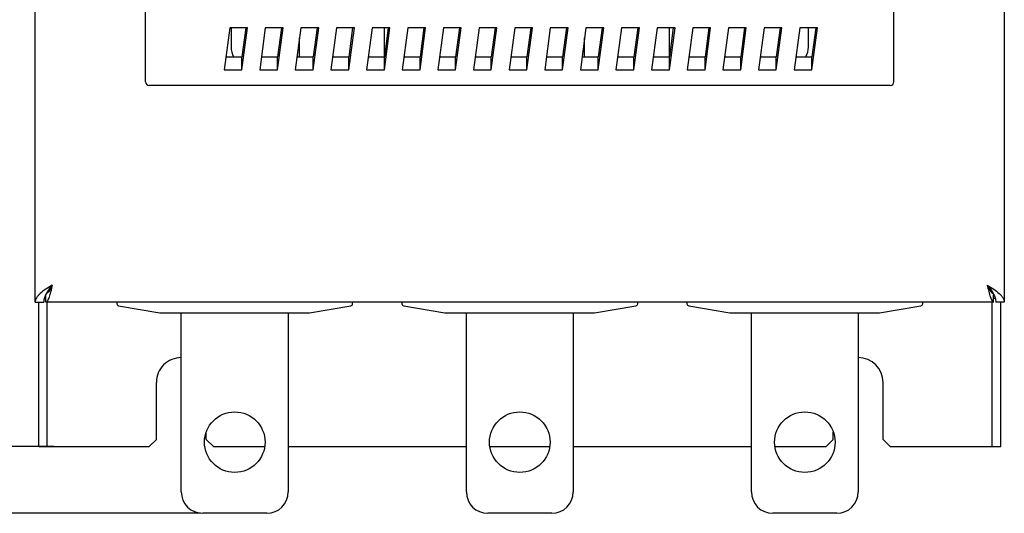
# Model space of a CAD drawing. Header units: millimetres. Extents: x -2787 to 4673, y -54 to 2046.
# Tile 65 of 124: x 315 to 453, y 538 to 608. Entities that reach past the tile are written whole.
import ezdxf

# ---------------------------------------------------------------- set-up
doc = ezdxf.new("R2010")
doc.units = ezdxf.units.MM
doc.header["$LTSCALE"] = 81.675
doc.layers.get('0').update_dxf_attribs({"linetype": 'CONTINUOUS'})
doc.layers.add('02___PRT_ALL_AXES', color=7, linetype='CONTINUOUS')
doc.styles.get("Standard").update_dxf_attribs({"font": 'SIMPLEX.SHX', "width": 0.8})
doc.dimstyles.new('DIMSTYLE_1', dxfattribs={"dimtxt": 17.5, "dimasz": 0.9375, "dimexe": 0.125, "dimexo": 0.0625, "dimgap": 1.75, "dimtad": 0, "dimtih": 1, "dimtoh": 1, "dimdsep": 46, "dimtxsty": 'Standard', "dimblk": '_FILLED', "dimblk1": '_FILLED', "dimblk2": '_FILLED', "dimcen": 0.09, "dimazin": 2, "dimtfac": 1, "dimtofl": 0, "dimtmove": 0, "dimatfit": 3, "dimldrblk": '_FILLED', "dimfxl": 1, "dimtolj": 1, "dimarcsym": 0})
doc.dimstyles.new('DIMSTYLE_3', dxfattribs={"dimtxt": 17.5, "dimasz": 0.9375, "dimexe": 0.125, "dimexo": 0.0625, "dimgap": 1.75, "dimtad": 0, "dimtih": 1, "dimtoh": 1, "dimdec": 0, "dimdsep": 46, "dimtxsty": 'Standard', "dimblk": '_FILLED', "dimblk1": '_FILLED', "dimblk2": '_FILLED', "dimcen": 0.09, "dimazin": 2, "dimtfac": 1, "dimtofl": 0, "dimtmove": 0, "dimatfit": 3, "dimldrblk": '_FILLED', "dimfxl": 1, "dimtolj": 1, "dimarcsym": 0})

# ---------------------------------------------------------------- blocks, each defined once
blk = doc.blocks.new('_FILLED')
at = {"color": 0, "linetype": 'ByBlock'}
blk.add_solid([(0, 0), (-1, 0.17), (-1, -0.17)], dxfattribs=at)
blk = doc.blocks.new('*D5')
at = {"color": 2, "transparency": 16777216}
for p, q in [((340.4, 848.98), (191.21, 848.98)), ((191.83, 848.98), (191.83, 702.97)), ((191.83, 538.27), (191.83, 667.97)), ((340.4, 538.27), (191.21, 538.27))]:
    blk.add_line(p, q, dxfattribs=at)
at = {"color": 2, "transparency": 16777216, "xscale": 0.9375, "yscale": 0.9375, "zscale": 0.9375}
for p, rotation in [((191.83, 848.98), 90), ((191.83, 538.27), 270)]:
    blk.add_blockref('_FILLED', p, dxfattribs=dict(at, rotation=rotation))
at = {"color": 2, "transparency": 16777216, "insert": (191.83, 694.22), "char_height": 17.5, "width": 42, "attachment_point": 2, "line_spacing_factor": 0.9}
blk.add_mtext('311', dxfattribs=at)
blk = doc.blocks.new('*D6')
at = {"color": 2, "transparency": 16777216}
for p, q in [((319.8, 847.64), (261.03, 847.64)), ((261.65, 847.64), (261.65, 695.6)), ((261.65, 547.64), (261.65, 660.6)), ((319.8, 547.64), (261.03, 547.64))]:
    blk.add_line(p, q, dxfattribs=at)
at = {"color": 2, "transparency": 16777216, "xscale": 0.9375, "yscale": 0.9375, "zscale": 0.9375}
for p, rotation in [((261.65, 847.64), 90), ((261.65, 547.64), 270)]:
    blk.add_blockref('_FILLED', p, dxfattribs=dict(at, rotation=rotation))
at = {"color": 2, "transparency": 16777216, "insert": (261.65, 686.85), "char_height": 17.5, "width": 42, "attachment_point": 2, "line_spacing_factor": 0.9}
blk.add_mtext('300', dxfattribs=at)

msp = doc.modelspace()

# ---------------------------------------------------------------- linework, layer by layer
at = {"color": 3}
for p, q in [((317.208, 567.936), (317.208, 819.336)), ((453.208, 819.336), (453.208, 567.936)), ((332.708, 598.859), (332.708, 798.859)), ((437.708, 598.859), (437.708, 798.859)), ((344.498, 606.458), (343.711, 600.567)), ((346.998, 606.458), (344.498, 606.458)), ((344.708, 606.458), (344.708, 603.759)), ((346.756, 606.458), (346.211, 602.381)), ((346.211, 600.567), (346.998, 606.458)), ((349.498, 606.458), (348.711, 600.567)), ((351.998, 606.458), (349.498, 606.458)), ((351.756, 606.458), (351.211, 602.381)), ((351.211, 600.567), (351.998, 606.458)), ((354.498, 606.458), (353.711, 600.567)), ((356.998, 606.458), (354.498, 606.458)), ((356.756, 606.458), (356.211, 602.381)), ((356.211, 600.567), (356.998, 606.458)), ((359.498, 606.458), (358.711, 600.567)), ((361.998, 606.458), (359.498, 606.458)), ((361.756, 606.458), (361.211, 602.381)), ((361.211, 600.567), (361.998, 606.458)), ((364.498, 606.458), (363.711, 600.567)), ((366.998, 606.458), (364.498, 606.458)), ((366.756, 606.458), (366.211, 602.381)), ((366.211, 600.567), (366.998, 606.458)), ((366.212, 602.381), (366.212, 606.458)), ((369.498, 606.458), (368.711, 600.567)), ((371.998, 606.458), (369.498, 606.458)), ((371.756, 606.458), (371.211, 602.381)), ((371.211, 600.567), (371.998, 606.458)), ((374.498, 606.458), (373.711, 600.567)), ((376.998, 606.458), (374.498, 606.458)), ((376.756, 606.458), (376.211, 602.381)), ((376.211, 600.567), (376.998, 606.458)), ((379.498, 606.458), (378.711, 600.567)), ((381.998, 606.458), (379.498, 606.458)), ((381.756, 606.458), (381.211, 602.381)), ((381.211, 600.567), (381.998, 606.458)), ((384.498, 606.458), (383.711, 600.567)), ((386.998, 606.458), (384.498, 606.458)), ((386.756, 606.458), (386.211, 602.381)), ((386.211, 600.567), (386.998, 606.458)), ((389.498, 606.458), (388.711, 600.567)), ((391.998, 606.458), (389.498, 606.458)), ((391.756, 606.458), (391.211, 602.381)), ((391.211, 600.567), (391.998, 606.458)), ((394.498, 606.458), (393.711, 600.567)), ((396.998, 606.458), (394.498, 606.458)), ((396.756, 606.458), (396.211, 602.381)), ((396.211, 600.567), (396.998, 606.458)), ((399.498, 606.458), (398.711, 600.567)), ((401.998, 606.458), (399.498, 606.458)), ((401.756, 606.458), (401.211, 602.381)), ((401.211, 600.567), (401.998, 606.458)), ((404.498, 606.458), (403.711, 600.567)), ((406.998, 606.458), (404.498, 606.458)), ((406.756, 606.458), (406.211, 602.381)), ((406.211, 600.567), (406.998, 606.458)), ((406.212, 602.381), (406.212, 606.458)), ((409.498, 606.458), (408.711, 600.567)), ((411.998, 606.458), (409.498, 606.458)), ((411.756, 606.458), (411.211, 602.381)), ((411.211, 600.567), (411.998, 606.458)), ((414.498, 606.458), (413.711, 600.567)), ((416.998, 606.458), (414.498, 606.458)), ((416.756, 606.458), (416.211, 602.381)), ((416.211, 600.567), (416.998, 606.458)), ((419.498, 606.458), (418.711, 600.567)), ((421.998, 606.458), (419.498, 606.458)), ((421.756, 606.458), (421.211, 602.381)), ((421.211, 600.567), (421.998, 606.458)), ((424.498, 606.458), (423.711, 600.567)), ((426.998, 606.458), (424.498, 606.458)), ((425.708, 603.759), (425.708, 606.458)), ((426.756, 606.458), (426.211, 602.381)), ((426.211, 600.567), (426.998, 606.458)), ((354.312, 602.381), (354.312, 605.066)), ((394.312, 602.381), (394.312, 605.066)), ((343.954, 602.381), (346.211, 602.381)), ((346.211, 600.567), (346.211, 602.381)), ((348.954, 602.381), (351.211, 602.381)), ((351.211, 600.567), (351.211, 602.381)), ((353.954, 602.381), (356.211, 602.381)), ((356.211, 600.567), (356.211, 602.381)), ((358.954, 602.381), (361.211, 602.381)), ((361.211, 600.567), (361.211, 602.381)), ((363.954, 602.381), (366.211, 602.381)), ((366.211, 600.567), (366.211, 602.381)), ((368.954, 602.381), (371.211, 602.381)), ((371.211, 600.567), (371.211, 602.381)), ((373.954, 602.381), (376.211, 602.381)), ((376.211, 600.567), (376.211, 602.381)), ((378.954, 602.381), (381.211, 602.381)), ((381.211, 600.567), (381.211, 602.381)), ((383.954, 602.381), (386.211, 602.381)), ((386.211, 600.567), (386.211, 602.381)), ((388.954, 602.381), (391.211, 602.381)), ((391.211, 600.567), (391.211, 602.381)), ((393.954, 602.381), (396.211, 602.381)), ((396.211, 600.567), (396.211, 602.381)), ((398.954, 602.381), (401.211, 602.381)), ((401.211, 600.567), (401.211, 602.381)), ((403.954, 602.381), (406.211, 602.381)), ((406.211, 600.567), (406.211, 602.381)), ((408.954, 602.381), (411.211, 602.381)), ((411.211, 600.567), (411.211, 602.381)), ((413.954, 602.381), (416.211, 602.381)), ((416.211, 600.567), (416.211, 602.381)), ((418.954, 602.381), (421.211, 602.381)), ((421.211, 600.567), (421.211, 602.381)), ((423.954, 602.381), (426.211, 602.381)), ((426.211, 600.567), (426.211, 602.381)), ((343.711, 600.567), (346.211, 600.567)), ((348.711, 600.567), (351.211, 600.567)), ((353.711, 600.567), (356.211, 600.567)), ((358.711, 600.567), (361.211, 600.567)), ((363.711, 600.567), (366.211, 600.567)), ((368.711, 600.567), (371.211, 600.567)), ((373.711, 600.567), (376.211, 600.567)), ((378.711, 600.567), (381.211, 600.567)), ((383.711, 600.567), (386.211, 600.567)), ((388.711, 600.567), (391.211, 600.567)), ((393.711, 600.567), (396.211, 600.567)), ((398.711, 600.567), (401.211, 600.567)), ((403.711, 600.567), (406.211, 600.567)), ((408.711, 600.567), (411.211, 600.567)), ((413.711, 600.567), (416.211, 600.567)), ((418.711, 600.567), (421.211, 600.567)), ((423.711, 600.567), (426.211, 600.567)), ((437.208, 598.359), (333.208, 598.359)), ((319.084, 569.636), (319.248, 569.636)), ((451.169, 569.636), (451.333, 569.636)), ((317.208, 567.936), (318.408, 567.936)), ((317.708, 547.636), (317.708, 567.936)), ((318.708, 568.436), (318.474, 568.436)), ((318.708, 567.936), (318.708, 569.024)), ((451.708, 567.936), (318.708, 567.936)), ((318.908, 547.636), (318.908, 567.936)), ((328.66, 567.936), (328.669, 567.687)), ((361.756, 567.687), (361.765, 567.936)), ((368.66, 567.936), (368.669, 567.687)), ((401.756, 567.687), (401.765, 567.936)), ((408.66, 567.936), (408.669, 567.687)), ((441.756, 567.687), (441.765, 567.936)), ((451.508, 547.636), (451.508, 567.936)), ((451.708, 567.936), (451.708, 569.024)), ((451.943, 568.436), (451.708, 568.436)), ((453.208, 567.936), (452.008, 567.936)), ((452.708, 547.636), (452.708, 567.936)), ((328.919, 567.401), (334.712, 566.436)), ((355.712, 566.436), (361.506, 567.401)), ((368.919, 567.401), (374.712, 566.436)), ((395.712, 566.436), (401.506, 567.401)), ((408.919, 567.401), (414.712, 566.436)), ((435.712, 566.436), (441.506, 567.401)), ((334.712, 566.436), (355.712, 566.436)), ((337.712, 541.266), (337.712, 566.436)), ((352.712, 566.436), (352.712, 541.266)), ((374.712, 566.436), (395.712, 566.436)), ((377.712, 541.266), (377.712, 566.436)), ((392.712, 566.436), (392.712, 541.266)), ((414.712, 566.436), (435.712, 566.436)), ((417.712, 541.266), (417.712, 566.436)), ((432.712, 566.436), (432.712, 541.266)), ((334.208, 548.636), (334.208, 556.636)), ((436.208, 548.636), (436.208, 556.636)), ((333.208, 547.636), (334.208, 548.636)), ((341.208, 548.636), (341.208, 549.637)), ((341.208, 548.636), (342.208, 547.636)), ((428.208, 547.636), (429.208, 548.636)), ((429.208, 548.636), (429.208, 549.663)), ((436.208, 548.636), (437.208, 547.636)), ((317.708, 547.636), (333.208, 547.636)), ((342.208, 547.636), (349.4, 547.636)), ((352.712, 547.636), (377.712, 547.636)), ((381.024, 547.636), (389.4, 547.636)), ((392.712, 547.636), (417.712, 547.636)), ((421.024, 547.636), (428.208, 547.636)), ((437.208, 547.636), (452.708, 547.636)), ((349.712, 538.266), (340.712, 538.266)), ((389.712, 538.266), (380.712, 538.266)), ((429.712, 538.266), (420.712, 538.266))]:
    msp.add_line(p, q, dxfattribs=at)
for centre, radius, start, end in [((347.708, 603.759), 3, 180, 207.47986), ((422.708, 603.759), 3, 332.52014, 360), ((333.208, 598.859), 0.5, 180, 270), ((437.208, 598.859), 0.5, 270, 360), ((320.108, 572.036), 2.4, 247.94402, 250.97694), ((450.308, 572.036), 2.4, 289.02306, 292.05682), ((322.354, 567.14), 4.111, 150.63751, 151.3731), ((448.063, 567.14), 4.111, 28.62604, 29.36314), ((328.968, 567.697), 0.3, 182, 260.53768), ((361.456, 567.697), 0.3, 279.46232, 358), ((368.968, 567.697), 0.3, 182, 260.53768), ((401.456, 567.697), 0.3, 279.46232, 358), ((408.968, 567.697), 0.3, 182, 260.53768), ((441.456, 567.697), 0.3, 279.46232, 358), ((337.708, 556.636), 3.5, 89.93612, 180), ((432.708, 556.636), 3.5, 0, 89.93612), ((340.712, 541.266), 3, 180, 270), ((349.712, 541.266), 3, 270, 360), ((380.712, 541.266), 3, 180, 270), ((389.712, 541.266), 3, 270, 360), ((420.712, 541.266), 3, 180, 270), ((429.712, 541.266), 3, 270, 360)]:
    msp.add_arc(centre, radius, start, end, dxfattribs=at)
for points, knots in [([(319.608, 570.336), (319.3, 570.14), (318.715, 569.767), (318.041, 569.272), (317.617, 568.855), (317.388, 568.555), (317.243, 568.249), (317.208, 568.037), (317.208, 567.936)], [0, 0, 0, 0, 0.3126009, 0.592694, 0.7132784, 0.8195863, 0.9135121, 1, 1, 1, 1]), ([(319.608, 570.336), (319.535, 570.029), (319.429, 569.583), (319.277, 569.017), (319.169, 568.658), (319.057, 568.357), (318.941, 568.111), (318.805, 567.936), (318.708, 567.936)], [0, 0, 0, 0, 0.3617883, 0.5262725, 0.6719254, 0.7939636, 0.8891111, 1, 1, 1, 1]), ([(319.608, 570.336), (319.531, 570.238), (319.234, 569.858), (318.946, 569.468), (318.771, 569.156)], [0, 0, 0, 0, 0.2585438, 1, 1, 1, 1]), ([(319.608, 570.336), (319.48, 570.067), (319.306, 569.692), (319.023, 569.289), (318.86, 569.166), (318.781, 569.146)], [0, 0, 0, 0, 0.6057058, 0.8344239, 1, 1, 1, 1]), ([(450.808, 570.336), (450.937, 570.067), (451.111, 569.692), (451.393, 569.289), (451.557, 569.167), (451.636, 569.146)], [0, 0, 0, 0, 0.6056737, 0.8344033, 1, 1, 1, 1]), ([(450.808, 570.336), (450.885, 570.238), (451.183, 569.858), (451.47, 569.468), (451.646, 569.156)], [0, 0, 0, 0, 0.2585432, 1, 1, 1, 1]), ([(450.808, 570.336), (450.882, 570.029), (450.988, 569.583), (451.139, 569.017), (451.248, 568.658), (451.36, 568.357), (451.475, 568.111), (451.612, 567.936), (451.708, 567.936)], [0, 0, 0, 0, 0.3617883, 0.5262725, 0.6719254, 0.7939636, 0.8891111, 1, 1, 1, 1]), ([(450.808, 570.336), (451.117, 570.14), (451.701, 569.767), (452.376, 569.272), (452.8, 568.855), (453.028, 568.555), (453.174, 568.249), (453.208, 568.037), (453.208, 567.936)], [0, 0, 0, 0, 0.3126009, 0.592694, 0.7132784, 0.8195863, 0.9135121, 1, 1, 1, 1]), ([(318.745, 569.11), (318.644, 568.923), (318.474, 568.546), (318.408, 568.134), (318.408, 567.936)], [0, 0, 0, 0, 0.5180266, 1, 1, 1, 1]), ([(451.671, 569.11), (451.773, 568.923), (451.943, 568.546), (452.008, 568.134), (452.008, 567.936)], [0, 0, 0, 0, 0.5180253, 1, 1, 1, 1])]:
    msp.add_open_spline(points, degree=3, knots=knots, dxfattribs=at)
at = {"layer": '02___PRT_ALL_AXES', "color": 3}
for centre in [(345.212, 548.266), (385.212, 548.266), (425.212, 548.266)]:
    msp.add_circle(centre, 4.25, dxfattribs=at)

# ---------------------------------------------------------------- dimensions: what is measured, and where the dimension line sits
at = {"color": 2}
for base, p1, p2, dimstyle, picture, middle in [((191.835, 538.266), (340.462, 848.978), (340.462, 538.266), 'DIMSTYLE_3', '*D5', (190.085, 685.467)), ((261.655, 547.636), (319.858, 847.636), (319.858, 547.636), 'DIMSTYLE_1', '*D6', (261.655, 678.102))]:
    dim = msp.add_linear_dim(base=base, p1=p1, p2=p2, angle=270, dimstyle=dimstyle, dxfattribs=at)
    dim.commit()
    dim.dimension.update_dxf_attribs({"geometry": picture, "text_midpoint": middle, "dimtype": 160})

doc.saveas('drawing.dxf')
